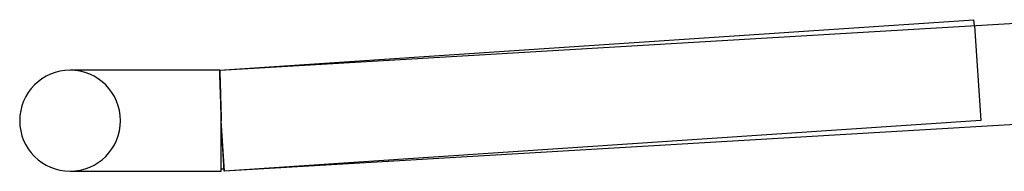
# Model space of a CAD drawing. Header units: millimetres. Extents: x -310 to 310, y -2 to 200.
# Tile 1 of 73: x -310 to -271, y -2 to 4. Entities that reach past the tile are written whole.
import ezdxf

# ---------------------------------------------------------------- set-up
doc = ezdxf.new("R2010")
doc.units = ezdxf.units.MM
doc.layers.add('HIDDEN', color=7, linetype='Continuous')
doc.layers.add('THICK', color=7, linetype='Continuous')

msp = doc.modelspace()

# ---------------------------------------------------------------- linework, layer by layer
at = {"layer": 'HIDDEN'}
for p, q in [((-272.117, 3.761), (-271.867, 0.004)), ((-302.067, 2), (-302.067, 1.998)), ((-302.066, 1.998), (-302.067, 2)), ((-302.067, 1.998), (-302.067, 1.991)), ((-302.067, 1.991), (-302.067, 1.98)), ((-302.067, 1.98), (-302.066, 1.964)), ((-302.066, 1.991), (-302.066, 1.998)), ((-302.065, 1.981), (-302.066, 1.991)), ((-302.066, 1.964), (-302.066, 1.944)), ((-302.064, 1.966), (-302.065, 1.981)), ((-302.064, 1.947), (-302.064, 1.966)), ((-302.058, 1.998), (-302.059, 2)), ((-302.058, 1.991), (-302.058, 1.998)), ((-302.058, 1.981), (-302.058, 1.991)), ((-302.057, 1.966), (-302.058, 1.981)), ((-302.056, 1.947), (-302.057, 1.966)), ((-302.066, 1.944), (-302.065, 1.919)), ((-302.065, 1.919), (-302.065, 1.89)), ((-302.065, 1.89), (-302.064, 1.857)), ((-302.063, 1.924), (-302.064, 1.947)), ((-302.064, 1.857), (-302.063, 1.819)), ((-302.061, 1.896), (-302.063, 1.924)), ((-302.063, 1.819), (-302.061, 1.778)), ((-302.06, 1.865), (-302.061, 1.896)), ((-302.061, 1.778), (-302.06, 1.732)), ((-302.059, 1.83), (-302.06, 1.865)), ((-302.06, 1.732), (-302.058, 1.683)), ((-302.057, 1.79), (-302.059, 1.83)), ((-302.058, 1.683), (-302.057, 1.629)), ((-302.056, 1.747), (-302.057, 1.79)), ((-302.057, 1.629), (-302.055, 1.572)), ((-302.055, 1.924), (-302.056, 1.947)), ((-302.054, 1.701), (-302.056, 1.747)), ((-302.054, 1.896), (-302.055, 1.924)), ((-302.055, 1.572), (-302.053, 1.511)), ((-302.053, 1.865), (-302.054, 1.896)), ((-302.052, 1.65), (-302.054, 1.701)), ((-302.052, 1.83), (-302.053, 1.865)), ((-302.051, 1.79), (-302.052, 1.83)), ((-302.05, 1.596), (-302.052, 1.65)), ((-302.049, 1.747), (-302.051, 1.79)), ((-302.048, 1.539), (-302.05, 1.596)), ((-302.048, 1.701), (-302.049, 1.747)), ((-302.046, 1.65), (-302.048, 1.701)), ((-302.044, 1.596), (-302.046, 1.65)), ((-302.043, 1.539), (-302.044, 1.596)), ((-302.053, 1.511), (-302.051, 1.447)), ((-302.051, 1.447), (-302.048, 1.38)), ((-302.046, 1.478), (-302.048, 1.539)), ((-302.048, 1.38), (-302.046, 1.31)), ((-302.044, 1.415), (-302.046, 1.478)), ((-302.046, 1.31), (-302.044, 1.236)), ((-302.042, 1.348), (-302.044, 1.415)), ((-302.044, 1.236), (-302.041, 1.16)), ((-302.041, 1.478), (-302.043, 1.539)), ((-302.039, 1.278), (-302.042, 1.348)), ((-302.039, 1.415), (-302.041, 1.478)), ((-302.037, 1.348), (-302.039, 1.415)), ((-302.037, 1.205), (-302.039, 1.278)), ((-302.035, 1.278), (-302.037, 1.348)), ((-302.035, 1.131), (-302.037, 1.205)), ((-302.033, 1.206), (-302.035, 1.278)), ((-302.031, 1.131), (-302.033, 1.206)), ((-302.041, 1.16), (-302.038, 1.081)), ((-302.038, 1.081), (-302.035, 1)), ((-302.032, 1.053), (-302.035, 1.131)), ((-302.035, 1), (-302.033, 0.917)), ((-302.033, 0.917), (-302.029, 0.831)), ((-302.03, 0.974), (-302.032, 1.053)), ((-302.028, 1.053), (-302.031, 1.131)), ((-302.027, 0.892), (-302.03, 0.974)), ((-302.029, 0.831), (-302.026, 0.743)), ((-302.026, 0.974), (-302.028, 1.053)), ((-302.024, 0.808), (-302.027, 0.892)), ((-302.024, 0.892), (-302.026, 0.974)), ((-302.022, 0.808), (-302.024, 0.892)), ((-302.022, 0.723), (-302.024, 0.808)), ((-302.019, 0.723), (-302.022, 0.808)), ((-302.026, 0.743), (-302.023, 0.654)), ((-302.023, 0.654), (-302.02, 0.564)), ((-302.019, 0.636), (-302.022, 0.723)), ((-302.02, 0.564), (-302.017, 0.472)), ((-302.017, 0.636), (-302.019, 0.723)), ((-302.016, 0.548), (-302.019, 0.636)), ((-302.015, 0.548), (-302.017, 0.636)), ((-302.017, 0.472), (-302.014, 0.379)), ((-302.014, 0.458), (-302.016, 0.548)), ((-302.012, 0.458), (-302.015, 0.548)), ((-302.011, 0.368), (-302.014, 0.458)), ((-302.01, 0.368), (-302.012, 0.458)), ((-302.014, 0.379), (-302.01, 0.285)), ((-302.008, 0.277), (-302.011, 0.368)), ((-302.007, 0.277), (-302.01, 0.368)), ((-302.01, 0.285), (-302.007, 0.191)), ((-302.006, 0.185), (-302.008, 0.277)), ((-302.005, 0.185), (-302.007, 0.277)), ((-302.007, 0.191), (-302.003, 0.095)), ((-302.003, 0.093), (-302.006, 0.185)), ((-302.002, 0.093), (-302.005, 0.185)), ((-302.003, 0.095), (-302, 0)), ((-302, 0), (-302.003, 0.093)), ((-302, 0), (-302.002, 0.093)), ((-271.867, 0.004), (-301.867, -1.996)), ((-301.867, -1.996), (-302, 0)), ((-302, 0), (-302, 0)), ((-302, 0), (-302, 0)), ((-302, 0), (-302, 0)), ((-302, 0), (-302, 0)), ((-308, -2), (-307.885, -2))]:
    msp.add_line(p, q, dxfattribs=at)
for centre, radius, start, end in [((-308, 0), 2, 0, 90), ((-308, 0), 2, 270, 0), ((-302, 0), 1.9, 273.3665, 273.8137)]:
    msp.add_arc(centre, radius, start, end, dxfattribs=at)
at = {"layer": 'THICK'}
for p, q in [((-302.067, 2), (-272.133, 3.996)), ((-302.059, 2), (-268.128, 3.996)), ((-272.117, 3.761), (-272.133, 3.996)), ((-302.059, 2), (-308, 2)), ((-307.885, 2), (-308, 2)), ((-302.059, 2), (-302.059, 1.998)), ((-302.059, 1.998), (-302.059, 1.991)), ((-302.059, 1.991), (-302.059, 1.98)), ((-302.059, 1.98), (-302.059, 1.964)), ((-302.059, 1.964), (-302.058, 1.944)), ((-302.058, 1.944), (-302.058, 1.919)), ((-302.058, 1.919), (-302.057, 1.89)), ((-302.057, 1.89), (-302.056, 1.857)), ((-302.056, 1.857), (-302.055, 1.819)), ((-302.055, 1.819), (-302.054, 1.778)), ((-302.054, 1.778), (-302.053, 1.732)), ((-302.053, 1.732), (-302.051, 1.683)), ((-302.051, 1.683), (-302.05, 1.629)), ((-302.05, 1.629), (-302.048, 1.572)), ((-302.048, 1.572), (-302.047, 1.512)), ((-302.047, 1.512), (-302.045, 1.447)), ((-302.045, 1.447), (-302.043, 1.38)), ((-302.043, 1.38), (-302.041, 1.31)), ((-302.041, 1.31), (-302.038, 1.236)), ((-302.038, 1.236), (-302.036, 1.16)), ((-302.036, 1.16), (-302.034, 1.082)), ((-302.034, 1.082), (-302.031, 1)), ((-302.031, 1), (-302.029, 0.917)), ((-302.029, 0.917), (-302.026, 0.831)), ((-302.026, 0.831), (-302.023, 0.743)), ((-302.023, 0.743), (-302.021, 0.654)), ((-302.021, 0.654), (-302.018, 0.564)), ((-302.018, 0.564), (-302.015, 0.472)), ((-302.015, 0.472), (-302.012, 0.379)), ((-302.012, 0.379), (-302.009, 0.285)), ((-302.009, 0.285), (-302.006, 0.191)), ((-302.006, 0.191), (-302.003, 0.095)), ((-302.003, 0.095), (-302, 0)), ((-301.883, -1.997), (-302, 0)), ((-302, -2), (-302, 0)), ((-267.94, 0), (-301.883, -1.997)), ((-308, -2), (-302, -2))]:
    msp.add_line(p, q, dxfattribs=at)
for centre, radius, start, end in [((-308, 0), 2, 90, 180), ((-308, 0), 2, 180, 270), ((-302, 0), 1.9, 270, 273.3665)]:
    msp.add_arc(centre, radius, start, end, dxfattribs=at)

doc.saveas('drawing.dxf')
